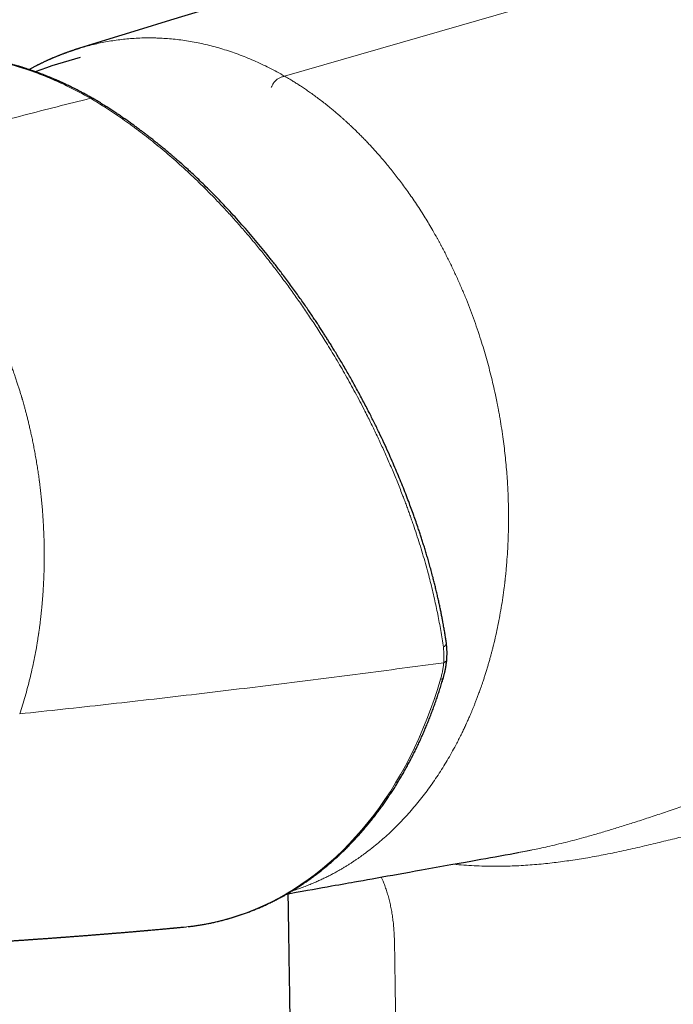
# Model space of a CAD drawing. Header units: millimetres. Extents: x 8 to 727, y 12 to 427.
# Tile 83 of 91: x 584 to 619, y 134 to 187. Entities that reach past the tile are written whole.
import ezdxf

# ---------------------------------------------------------------- set-up
doc = ezdxf.new("R2010")
doc.units = ezdxf.units.MM

msp = doc.modelspace()

# ---------------------------------------------------------------- linework, layer by layer
at = {"color": 252, "linetype": 'Continuous', "lineweight": 0}
msp.add_line((598.075, 183.747), (647.852, 198.129), dxfattribs=at)
at = {"color": 7, "linetype": 'Continuous', "lineweight": 30}
for p, q in [((610.562, 142.207), (610.55, 142.205)), ((592.674, 138.225), (592.833, 138.241))]:
    msp.add_line(p, q, dxfattribs=at)
at = {"color": 7, "linetype": 'Continuous', "lineweight": 30, "flags": 128}
for points in [[(605.395, 190.874), (605.069, 190.774), (603.494, 190.288), (601.91, 189.8), (600.316, 189.308), (598.714, 188.814), (597.102, 188.317), (595.403, 187.793), (593.694, 187.266), (591.976, 186.736), (590.246, 186.203), (588.507, 185.667), (587.107, 185.235)], [(598.191, 139.996), (598.358, 140.026), (598.693, 140.086), (599.015, 140.143), (599.301, 140.194), (599.577, 140.244), (599.844, 140.291), (600.101, 140.337), (600.348, 140.382), (600.586, 140.424), (600.782, 140.459), (600.971, 140.493), (601.152, 140.525), (601.327, 140.557), (601.495, 140.587), (601.656, 140.615), (601.814, 140.644), (602.038, 140.684), (602.271, 140.725), (602.512, 140.768), (602.761, 140.813), (603.023, 140.86), (603.294, 140.908), (603.573, 140.958), (603.861, 141.009), (604.158, 141.062), (604.457, 141.116), (604.765, 141.171), (605.081, 141.227), (605.405, 141.285), (606.191, 141.426), (606.973, 141.566), (607.752, 141.705), (608.029, 141.754), (608.304, 141.803), (608.571, 141.851), (608.832, 141.898), (609.084, 141.943), (609.33, 141.987), (609.609, 142.037), (609.878, 142.085), (610.137, 142.131), (610.386, 142.176), (610.562, 142.207)]]:
    msp.add_lwpolyline(points, dxfattribs=at)
at = {"color": 252, "linetype": 'Continuous', "lineweight": 0, "flags": 128}
msp.add_lwpolyline([(592.833, 138.241), (592.975, 138.257), (593.426, 138.317), (593.875, 138.394), (594.32, 138.486), (594.763, 138.593), (595.202, 138.716), (595.637, 138.854), (596.068, 139.007), (596.495, 139.175), (596.917, 139.359), (597.335, 139.557), (597.747, 139.77), (598.154, 139.998), (598.556, 140.241), (598.951, 140.497), (599.341, 140.768), (599.724, 141.053), (600.1, 141.351), (600.469, 141.664), (600.831, 141.989), (601.186, 142.328), (601.533, 142.68), (601.873, 143.045), (602.204, 143.422), (602.527, 143.811), (602.842, 144.212), (603.148, 144.626), (603.444, 145.05), (603.732, 145.486), (604.011, 145.933), (604.28, 146.39), (604.54, 146.858), (604.789, 147.336), (605.029, 147.823), (605.259, 148.32), (605.478, 148.826), (605.687, 149.341), (605.886, 149.864), (606.074, 150.395), (606.251, 150.934), (606.417, 151.481)], dxfattribs=at)
at = {"color": 7, "linetype": 'Continuous', "lineweight": 30}
msp.add_arc((593.111, 161.614), 23.883, 104.4836, 110.5044, dxfattribs=at)
at = {"color": 252, "linetype": 'Continuous', "lineweight": 0}
for centre, radius, start, end in [((606.438, 153.451), 0.285, 296.6265, 1.5132), ((606.425, 151.643), 0.162, 267.1531, 331.8001)]:
    msp.add_arc(centre, radius, start, end, dxfattribs=at)
for points, knots in [([(601.828, 192.521), (600.117, 193.509), (596.7, 195.483), (591.617, 198.442), (587.143, 201.062), (583.267, 203.343), (580.827, 204.786), (579.243, 205.725), (578.508, 206.161), (577.774, 206.597), (577.041, 207.033), (576.309, 207.469), (575.577, 207.904), (574.753, 208.396), (573.825, 208.95), (573.062, 209.406), (572.556, 209.708), (572.317, 209.851), (572.076, 209.995), (571.834, 210.14), (571.574, 210.296), (571.292, 210.465), (570.921, 210.687), (570.489, 210.945), (570.011, 211.231), (569.567, 211.498), (569.171, 211.736), (568.819, 211.946), (568.58, 212.09), (568.426, 212.182), (568.352, 212.227), (568.279, 212.271), (568.207, 212.314), (568.138, 212.356), (568.062, 212.401), (567.971, 212.457), (567.853, 212.528), (567.706, 212.617), (567.53, 212.723), (567.329, 212.844), (567.12, 212.97), (566.897, 213.105), (566.678, 213.236), (566.468, 213.36), (566.277, 213.473), (566.08, 213.587), (565.862, 213.705), (565.632, 213.823), (565.401, 213.935), (565.17, 214.04), (564.938, 214.138), (564.589, 214.275), (564.119, 214.436), (563.522, 214.599), (562.919, 214.721), (562.31, 214.804), (561.701, 214.846), (561.091, 214.849), (560.482, 214.81), (559.873, 214.73), (559.267, 214.609), (558.665, 214.449), (558.07, 214.25), (557.443, 213.997), (556.791, 213.683), (556.117, 213.298), (555.465, 212.862), (554.836, 212.379), (554.268, 211.877), (553.756, 211.367), (553.295, 210.855), (552.854, 210.31), (552.435, 209.736), (552.039, 209.134), (551.667, 208.505), (551.32, 207.851), (551, 207.175), (550.708, 206.476), (550.444, 205.757), (550.211, 205.02), (550.009, 204.269), (549.837, 203.503), (549.697, 202.723), (549.589, 201.93), (549.512, 201.129), (549.466, 200.321), (549.451, 199.452), (549.473, 198.524), (549.541, 197.537), (549.652, 196.551), (549.807, 195.568), (549.993, 194.646), (550.202, 193.786), (550.427, 192.986), (550.679, 192.196), (550.958, 191.416), (551.262, 190.65), (551.591, 189.897), (551.944, 189.16), (552.318, 188.441), (552.714, 187.74), (553.131, 187.059), (553.566, 186.4), (554.02, 185.765), (554.489, 185.155), (554.972, 184.571), (555.468, 184.016), (555.975, 183.49), (556.495, 182.991), (556.991, 182.553), (557.452, 182.174), (557.799, 181.91), (558.068, 181.717), (558.214, 181.616), (558.313, 181.548), (558.361, 181.515), (558.409, 181.482), (558.459, 181.448), (558.509, 181.414), (558.56, 181.38), (558.635, 181.331), (558.741, 181.261), (558.888, 181.166), (559.063, 181.054), (559.28, 180.916), (559.542, 180.75), (559.853, 180.554), (560.107, 180.395), (560.274, 180.29), (560.331, 180.254), (560.364, 180.234), (560.391, 180.217), (560.444, 180.184), (560.531, 180.129), (560.653, 180.053), (560.797, 179.963), (560.96, 179.862), (561.103, 179.772), (561.212, 179.704), (561.279, 179.662), (561.339, 179.625), (561.397, 179.588), (561.516, 179.514), (561.664, 179.421), (561.794, 179.34), (561.844, 179.309)], [0, 0, 0, 0, 0.065944, 0.131738, 0.197383, 0.240628, 0.283809, 0.293494, 0.303176, 0.312855, 0.32253, 0.332202, 0.341871, 0.351537, 0.364932, 0.378736, 0.381891, 0.385066, 0.388263, 0.391479, 0.394717, 0.398639, 0.402721, 0.409517, 0.415874, 0.421791, 0.427267, 0.431722, 0.435836, 0.436857, 0.437855, 0.438829, 0.43978, 0.440708, 0.441612, 0.442804, 0.444381, 0.446344, 0.448693, 0.451428, 0.454398, 0.45709, 0.46037, 0.463164, 0.46547, 0.468011, 0.471034, 0.474038, 0.477026, 0.479997, 0.482954, 0.485896, 0.493264, 0.500648, 0.508067, 0.515474, 0.522865, 0.530257, 0.537617, 0.545029, 0.552509, 0.559942, 0.567403, 0.574906, 0.58389, 0.592872, 0.601882, 0.610861, 0.619806, 0.627266, 0.634772, 0.64234, 0.649907, 0.657488, 0.6651, 0.672739, 0.680358, 0.687975, 0.695646, 0.703268, 0.710857, 0.718448, 0.726045, 0.733665, 0.74124, 0.74881, 0.756388, 0.765464, 0.774514, 0.783575, 0.792611, 0.801613, 0.809106, 0.816599, 0.824109, 0.831588, 0.839055, 0.846527, 0.853999, 0.861446, 0.868884, 0.876355, 0.883789, 0.891203, 0.89864, 0.906034, 0.913404, 0.920766, 0.928138, 0.935538, 0.941479, 0.947153, 0.949666, 0.952372, 0.953007, 0.953651, 0.954305, 0.954968, 0.955642, 0.956326, 0.957019, 0.958623, 0.960588, 0.962916, 0.965607, 0.969247, 0.973392, 0.978042, 0.979353, 0.980066, 0.980305, 0.980662, 0.981137, 0.982418, 0.984156, 0.98599, 0.988154, 0.990647, 0.991693, 0.992508, 0.993304, 0.994083, 0.994843, 0.998018, 1, 1, 1, 1]), ([(587.107, 185.234), (587.2, 185.262), (587.416, 185.328), (587.756, 185.418), (588.128, 185.505), (588.504, 185.582), (588.883, 185.646), (589.263, 185.699), (589.644, 185.741), (590.038, 185.772), (590.444, 185.79), (590.76, 185.795), (590.973, 185.793), (591.083, 185.791), (591.192, 185.789), (591.302, 185.785), (591.411, 185.78), (591.617, 185.77), (591.921, 185.749), (592.324, 185.709), (592.73, 185.656), (593.139, 185.589), (593.547, 185.51), (593.955, 185.418), (594.362, 185.314), (594.77, 185.196), (595.181, 185.064), (595.596, 184.918), (596.012, 184.757), (596.428, 184.582), (596.843, 184.394), (597.256, 184.192), (597.668, 183.978), (597.939, 183.824), (598.075, 183.747)], [0, 0, 0, 0, 0.026618, 0.061166, 0.095646, 0.130675, 0.165617, 0.200463, 0.235205, 0.269835, 0.307788, 0.345586, 0.355458, 0.365319, 0.375168, 0.385005, 0.39483, 0.404643, 0.440478, 0.476592, 0.512968, 0.549591, 0.586444, 0.622849, 0.659444, 0.696213, 0.733141, 0.770967, 0.808923, 0.84699, 0.885149, 0.923383, 0.961673, 1, 1, 1, 1]), ([(578.5, 184.511), (578.6, 184.536), (578.807, 184.586), (579.129, 184.646), (579.465, 184.695), (579.807, 184.731), (580.155, 184.753), (580.51, 184.762), (580.872, 184.757), (581.255, 184.737), (581.663, 184.699), (582.095, 184.642), (582.534, 184.566), (582.979, 184.473), (583.431, 184.361), (583.888, 184.231), (584.331, 184.089), (584.759, 183.939), (585.17, 183.782), (585.585, 183.611), (586.002, 183.428), (586.421, 183.231), (586.842, 183.021), (587.264, 182.798), (587.547, 182.639), (587.688, 182.56)], [0, 0, 0, 0, 0.039256, 0.081161, 0.123064, 0.164961, 0.206853, 0.248738, 0.290618, 0.332493, 0.380099, 0.427743, 0.475421, 0.523125, 0.570847, 0.618581, 0.666318, 0.708085, 0.749844, 0.79159, 0.83332, 0.875028, 0.916713, 0.958371, 1, 1, 1, 1]), ([(598.075, 183.747), (598.052, 183.74), (598.004, 183.726), (597.933, 183.703), (597.861, 183.676), (597.79, 183.643), (597.72, 183.603), (597.652, 183.556), (597.588, 183.501), (597.529, 183.437), (597.475, 183.364), (597.427, 183.284), (597.389, 183.209), (597.369, 183.16), (597.361, 183.141)], [0, 0, 0, 0, 0.091122, 0.182456, 0.273485, 0.363259, 0.450775, 0.535366, 0.617064, 0.696862, 0.77666, 0.858357, 0.942948, 1, 1, 1, 1]), ([(598.448, 140.147), (598.477, 140.156), (598.603, 140.195), (598.821, 140.269), (599.102, 140.371), (599.371, 140.475), (599.622, 140.579), (599.856, 140.682), (600.074, 140.783), (600.283, 140.883), (600.482, 140.984), (600.673, 141.084), (600.854, 141.183), (601.027, 141.281), (601.191, 141.377), (601.346, 141.47), (601.493, 141.561), (601.632, 141.65), (601.769, 141.739), (601.904, 141.83), (602.036, 141.921), (602.157, 142.006), (602.264, 142.083), (602.358, 142.152), (602.44, 142.213), (602.514, 142.269), (602.577, 142.317), (602.63, 142.358), (602.668, 142.388), (602.692, 142.406), (602.702, 142.414), (602.706, 142.417), (602.707, 142.418), (602.711, 142.421), (602.76, 142.46), (602.917, 142.584), (603.175, 142.799), (603.489, 143.075), (603.797, 143.361), (604.102, 143.659), (604.404, 143.971), (604.702, 144.295), (604.993, 144.631), (605.279, 144.977), (605.557, 145.333), (605.829, 145.699), (606.092, 146.072), (606.347, 146.454), (606.594, 146.842), (606.833, 147.239), (607.063, 147.644), (607.257, 148.004), (607.418, 148.316), (607.544, 148.568), (607.627, 148.742), (607.669, 148.83), (607.674, 148.841), (607.677, 148.846), (607.679, 148.851), (607.682, 148.856), (607.684, 148.862), (607.687, 148.868), (607.695, 148.885), (607.71, 148.916), (607.732, 148.964), (607.759, 149.022), (607.791, 149.091), (607.827, 149.17), (607.867, 149.26), (607.912, 149.361), (607.961, 149.473), (608.014, 149.595), (608.07, 149.729), (608.13, 149.874), (608.194, 150.029), (608.26, 150.195), (608.329, 150.371), (608.4, 150.559), (608.462, 150.728), (608.515, 150.873), (608.553, 150.979), (608.585, 151.071), (608.612, 151.149), (608.639, 151.227), (608.665, 151.305), (608.705, 151.424), (608.758, 151.585), (608.825, 151.796), (608.891, 152.01), (608.956, 152.226), (609.016, 152.435), (609.072, 152.635), (609.124, 152.826), (609.172, 153.008), (609.247, 153.3), (609.345, 153.706), (609.461, 154.234), (609.566, 154.767), (609.662, 155.304), (609.747, 155.847), (609.811, 156.309), (609.847, 156.605), (609.861, 156.732), (609.867, 156.778), (609.872, 156.824), (609.878, 156.879), (609.894, 157.026), (609.918, 157.267), (609.955, 157.678), (609.993, 158.177), (610.019, 158.656), (610.032, 158.979), (610.037, 159.107), (610.038, 159.147), (610.038, 159.15), (610.038, 159.152), (610.038, 159.157), (610.039, 159.172), (610.04, 159.202), (610.041, 159.251), (610.043, 159.316), (610.045, 159.399), (610.048, 159.499), (610.05, 159.616), (610.052, 159.749), (610.053, 159.899), (610.054, 160.066), (610.054, 160.249), (610.052, 160.448), (610.049, 160.665), (610.045, 160.875), (610.039, 161.076), (610.033, 161.266), (610.024, 161.488), (610.014, 161.689), (610.006, 161.828), (610.003, 161.882), (610.002, 161.899), (610.001, 161.916), (610, 161.933), (609.999, 161.95), (609.989, 162.126), (609.966, 162.463), (609.924, 162.961), (609.874, 163.459), (609.817, 163.957), (609.748, 164.473), (609.669, 165.006), (609.6, 165.42), (609.549, 165.704), (609.519, 165.867), (609.486, 166.042), (609.451, 166.224), (609.414, 166.405), (609.353, 166.7), (609.264, 167.106), (609.142, 167.623), (609.011, 168.135), (608.873, 168.642), (608.727, 169.145), (608.564, 169.672), (608.382, 170.225), (608.18, 170.8), (607.967, 171.37), (607.742, 171.937), (607.504, 172.501), (607.255, 173.06), (606.996, 173.611), (606.728, 174.153), (606.535, 174.523), (606.422, 174.735), (606.391, 174.793), (606.355, 174.858), (606.319, 174.924), (606.283, 174.99), (606.247, 175.055), (606.211, 175.12), (606.113, 175.296), (605.959, 175.565), (605.749, 175.92), (605.535, 176.269), (605.309, 176.624), (605.072, 176.985), (604.838, 177.328), (604.608, 177.653), (604.383, 177.962), (604.161, 178.258), (603.941, 178.541), (603.727, 178.809), (603.518, 179.064), (603.315, 179.305), (603.116, 179.535), (602.922, 179.754), (602.731, 179.963), (602.546, 180.163), (602.366, 180.351), (602.193, 180.528), (602.026, 180.695), (601.866, 180.852), (601.716, 180.996), (601.576, 181.128), (601.446, 181.249), (601.322, 181.362), (601.204, 181.469), (601.083, 181.576), (600.935, 181.705), (600.758, 181.855), (600.561, 182.019), (600.348, 182.192), (600.119, 182.372), (599.876, 182.557), (599.642, 182.729), (599.415, 182.891), (599.196, 183.043), (598.984, 183.185), (598.783, 183.316), (598.591, 183.437), (598.41, 183.549), (598.239, 183.651), (598.129, 183.715), (598.075, 183.747)], [0, 0, 0, 0, 0.002084, 0.009264, 0.016217, 0.022946, 0.029446, 0.035201, 0.040757, 0.046114, 0.05127, 0.056223, 0.060973, 0.065519, 0.06986, 0.073998, 0.077932, 0.081662, 0.085189, 0.089083, 0.092696, 0.096027, 0.099077, 0.101602, 0.103896, 0.105961, 0.107797, 0.109222, 0.110471, 0.111021, 0.111249, 0.111293, 0.111337, 0.11138, 0.111567, 0.115552, 0.124738, 0.133927, 0.143125, 0.152337, 0.161753, 0.17119, 0.18065, 0.190126, 0.199606, 0.209079, 0.218532, 0.227934, 0.237301, 0.246645, 0.255978, 0.265315, 0.271074, 0.276843, 0.28193, 0.28243, 0.28256, 0.282655, 0.28276, 0.282875, 0.283001, 0.283137, 0.283283, 0.284096, 0.28513, 0.286386, 0.287864, 0.289564, 0.291486, 0.293631, 0.295993, 0.298578, 0.301385, 0.304414, 0.307665, 0.311074, 0.314698, 0.318535, 0.322585, 0.324994, 0.327364, 0.328959, 0.330536, 0.332095, 0.333635, 0.335157, 0.339249, 0.343202, 0.347614, 0.351841, 0.355883, 0.359741, 0.363415, 0.366906, 0.370214, 0.380103, 0.389982, 0.399859, 0.409744, 0.419644, 0.429561, 0.434793, 0.435616, 0.436439, 0.437262, 0.43809, 0.439387, 0.44518, 0.450979, 0.461349, 0.471722, 0.476355, 0.478393, 0.478462, 0.478483, 0.478517, 0.478584, 0.478726, 0.479328, 0.480184, 0.481292, 0.48276, 0.484518, 0.486564, 0.488899, 0.491521, 0.49443, 0.497625, 0.501106, 0.504872, 0.508923, 0.512075, 0.51538, 0.518839, 0.52364, 0.525838, 0.52613, 0.526422, 0.526716, 0.52701, 0.527305, 0.527601, 0.53622, 0.544846, 0.553485, 0.562143, 0.570827, 0.580406, 0.589999, 0.592512, 0.595318, 0.598515, 0.601709, 0.604898, 0.608082, 0.617267, 0.626414, 0.635527, 0.64461, 0.653665, 0.662698, 0.673325, 0.683939, 0.69455, 0.705167, 0.71598, 0.726782, 0.737562, 0.748307, 0.759006, 0.759926, 0.761206, 0.762562, 0.763913, 0.765258, 0.766597, 0.767931, 0.769259, 0.777483, 0.784649, 0.791654, 0.799786, 0.807702, 0.815405, 0.822693, 0.829787, 0.83669, 0.843395, 0.849898, 0.856084, 0.862067, 0.867844, 0.873413, 0.87888, 0.884127, 0.889155, 0.893964, 0.898558, 0.902936, 0.9071, 0.910786, 0.914288, 0.917606, 0.920741, 0.923765, 0.927209, 0.932499, 0.937642, 0.942639, 0.949102, 0.955305, 0.961248, 0.966933, 0.972466, 0.977731, 0.982726, 0.987451, 0.991906, 0.996089, 1, 1, 1, 1]), ([(587.688, 182.56), (587.095, 182.411), (585.908, 182.114), (584.125, 181.655), (582.34, 181.188), (580.525, 180.702), (578.679, 180.199), (576.803, 179.678), (575.55, 179.321), (574.924, 179.143)], [0, 0, 0, 0, 0.14, 0.28, 0.42, 0.56, 0.706667, 0.853333, 1, 1, 1, 1]), ([(606.566, 153.197), (606.522, 153.494), (606.435, 154.075), (606.274, 154.939), (606.12, 155.662), (605.984, 156.249), (605.871, 156.706), (605.747, 157.182), (605.562, 157.852), (605.305, 158.715), (605.051, 159.492), (604.873, 160.006), (604.781, 160.266), (604.689, 160.523), (604.595, 160.778), (604.501, 161.031), (604.347, 161.433), (604.13, 161.983), (603.844, 162.675), (603.551, 163.353), (603.252, 164.016), (602.947, 164.665), (602.628, 165.321), (602.325, 165.92), (602.041, 166.465), (601.789, 166.936), (601.535, 167.4), (601.278, 167.856), (601.019, 168.305), (600.759, 168.746), (600.498, 169.18), (600.179, 169.695), (599.802, 170.288), (599.364, 170.952), (598.925, 171.595), (598.486, 172.217), (598.048, 172.818), (597.598, 173.415), (597.145, 173.998), (596.686, 174.568), (596.235, 175.111), (595.783, 175.639), (595.331, 176.15), (594.878, 176.646), (594.304, 177.253), (593.605, 177.959), (592.777, 178.745), (591.946, 179.487), (591.109, 180.187), (590.264, 180.847), (589.41, 181.465), (588.55, 182.043), (587.976, 182.387), (587.688, 182.56)], [0, 0, 0, 0, 0.0290203, 0.0565656, 0.0826377, 0.0973128, 0.1114771, 0.1251307, 0.1413864, 0.1732273, 0.2039643, 0.2118327, 0.2196256, 0.2273428, 0.2349846, 0.242551, 0.2500419, 0.2710926, 0.2917051, 0.3118805, 0.3316202, 0.3509255, 0.3697979, 0.3902734, 0.4045878, 0.4187194, 0.432669, 0.4464374, 0.4600256, 0.4734346, 0.4866654, 0.4997193, 0.5208843, 0.5415898, 0.5618402, 0.58164, 0.6009935, 0.6199052, 0.6401041, 0.6588889, 0.6774478, 0.6957841, 0.713901, 0.7318021, 0.7494909, 0.7811322, 0.8124921, 0.8435872, 0.8744321, 0.9055302, 0.9368131, 0.9682974, 1, 1, 1, 1]), ([(583.91, 149.633), (583.96, 149.787), (584.061, 150.094), (584.201, 150.562), (584.332, 151.034), (584.454, 151.51), (584.571, 152.006), (584.681, 152.523), (584.78, 153.039), (584.85, 153.447), (584.891, 153.707), (584.907, 153.812), (584.913, 153.85), (584.914, 153.86), (584.916, 153.871), (584.917, 153.881), (584.919, 153.891), (584.921, 153.902), (584.922, 153.91), (584.923, 153.917), (584.924, 153.924), (584.926, 153.938), (584.929, 153.96), (584.934, 153.995), (584.941, 154.045), (584.951, 154.112), (584.962, 154.192), (584.975, 154.287), (584.989, 154.395), (585.004, 154.517), (585.021, 154.653), (585.039, 154.803), (585.057, 154.965), (585.075, 155.139), (585.093, 155.323), (585.111, 155.52), (585.129, 155.731), (585.146, 155.954), (585.162, 156.192), (585.178, 156.444), (585.192, 156.713), (585.204, 156.998), (585.212, 157.262), (585.218, 157.5), (585.221, 157.703), (585.222, 157.846), (585.223, 157.926), (585.223, 157.952), (585.223, 157.977), (585.223, 158.003), (585.223, 158.029), (585.224, 158.186), (585.222, 158.472), (585.214, 158.882), (585.201, 159.281), (585.183, 159.668), (585.162, 160.045), (585.136, 160.41), (585.107, 160.766), (585.074, 161.114), (585.039, 161.453), (585.004, 161.752), (584.98, 161.943), (584.969, 162.031), (584.967, 162.045), (584.965, 162.059), (584.963, 162.074), (584.962, 162.088), (584.96, 162.104), (584.951, 162.167), (584.929, 162.331), (584.892, 162.59), (584.843, 162.908), (584.79, 163.23), (584.733, 163.554), (584.675, 163.863), (584.617, 164.159), (584.558, 164.439), (584.501, 164.704), (584.444, 164.953), (584.388, 165.189), (584.333, 165.412), (584.28, 165.622), (584.229, 165.819), (584.179, 166.003), (584.134, 166.167), (584.092, 166.314), (584.064, 166.413), (584.046, 166.474), (584.038, 166.502), (584.03, 166.529), (584.022, 166.555), (584.015, 166.581), (584.007, 166.606), (583.984, 166.685), (583.943, 166.821), (583.882, 167.018), (583.816, 167.224), (583.746, 167.441), (583.667, 167.675), (583.58, 167.928), (583.488, 168.188), (583.411, 168.398), (583.364, 168.523), (583.346, 168.57), (583.341, 168.585), (583.335, 168.599), (583.329, 168.614), (583.324, 168.629), (583.292, 168.713), (583.235, 168.86), (583.153, 169.067), (583.075, 169.26), (583, 169.438), (582.93, 169.604), (582.865, 169.756), (582.804, 169.894), (582.748, 170.019), (582.697, 170.132), (582.652, 170.231), (582.612, 170.318), (582.577, 170.392), (582.548, 170.453), (582.529, 170.494), (582.518, 170.518), (582.513, 170.528), (582.508, 170.538), (582.504, 170.547), (582.501, 170.554), (582.497, 170.561), (582.479, 170.6), (582.443, 170.674), (582.387, 170.788), (582.326, 170.911), (582.26, 171.044), (582.187, 171.186), (582.104, 171.347), (582.008, 171.529), (581.898, 171.731), (581.779, 171.945), (581.66, 172.155), (581.542, 172.358), (581.426, 172.553), (581.302, 172.755), (581.172, 172.964), (581.03, 173.186), (580.875, 173.421), (580.713, 173.66), (580.597, 173.827), (580.53, 173.921), (580.509, 173.951), (580.487, 173.981), (580.466, 174.011), (580.444, 174.041), (580.342, 174.183), (580.155, 174.435), (579.881, 174.789), (579.649, 175.073), (579.465, 175.292), (579.329, 175.45), (579.194, 175.605), (579.062, 175.752), (578.924, 175.902), (578.779, 176.057), (578.624, 176.219), (578.471, 176.376), (578.319, 176.528), (578.169, 176.675), (578.021, 176.817), (577.875, 176.954), (577.727, 177.09), (577.573, 177.228), (577.409, 177.371), (577.234, 177.52), (577.064, 177.661), (576.898, 177.794), (576.739, 177.919), (576.575, 178.044), (576.415, 178.163), (576.202, 178.319), (575.933, 178.508), (575.6, 178.729), (575.264, 178.942), (575.037, 179.076), (574.924, 179.143)], [0, 0, 0, 0, 0.014496, 0.029001, 0.043515, 0.058038, 0.072571, 0.088568, 0.104577, 0.118675, 0.124881, 0.127612, 0.127919, 0.128226, 0.128532, 0.128839, 0.129145, 0.129452, 0.129759, 0.129838, 0.130063, 0.130417, 0.131087, 0.131985, 0.133537, 0.135493, 0.137854, 0.14062, 0.143791, 0.147368, 0.15135, 0.155737, 0.160531, 0.165515, 0.170874, 0.176608, 0.182716, 0.189201, 0.196061, 0.203297, 0.211118, 0.219336, 0.227951, 0.233855, 0.239932, 0.245424, 0.246153, 0.246885, 0.247618, 0.248354, 0.249093, 0.249833, 0.26192, 0.273688, 0.285136, 0.296263, 0.30707, 0.317555, 0.327718, 0.337816, 0.347574, 0.356991, 0.363733, 0.36415, 0.364567, 0.364983, 0.365399, 0.365813, 0.366227, 0.366749, 0.371341, 0.380443, 0.389256, 0.399093, 0.408543, 0.417606, 0.426281, 0.43457, 0.442333, 0.449722, 0.456737, 0.463377, 0.469643, 0.475535, 0.481053, 0.486195, 0.490411, 0.494336, 0.495177, 0.496004, 0.496816, 0.497613, 0.498396, 0.499164, 0.499918, 0.505587, 0.511587, 0.517915, 0.524574, 0.531562, 0.53963, 0.548097, 0.555879, 0.559401, 0.559866, 0.560333, 0.560801, 0.561269, 0.561739, 0.56221, 0.569198, 0.575773, 0.581937, 0.587688, 0.593026, 0.597952, 0.602465, 0.606565, 0.610253, 0.613527, 0.616389, 0.618837, 0.620873, 0.622495, 0.622883, 0.623237, 0.623557, 0.623844, 0.624096, 0.624315, 0.624501, 0.627968, 0.631774, 0.635919, 0.640403, 0.645226, 0.650389, 0.656909, 0.663901, 0.671364, 0.679299, 0.685986, 0.692975, 0.700265, 0.707857, 0.715751, 0.724783, 0.73418, 0.742751, 0.743894, 0.745042, 0.746195, 0.747353, 0.748516, 0.749683, 0.763923, 0.778146, 0.792354, 0.799046, 0.805735, 0.81242, 0.818949, 0.824881, 0.832332, 0.839652, 0.846842, 0.853903, 0.860833, 0.867634, 0.874304, 0.880831, 0.887747, 0.895053, 0.902748, 0.910833, 0.917458, 0.924324, 0.93143, 0.938506, 0.944701, 0.95853, 0.972356, 0.986179, 1, 1, 1, 1]), ([(606.585, 152.369), (606.585, 152.37), (606.586, 152.372), (606.587, 152.382), (606.59, 152.42), (606.593, 152.477), (606.597, 152.547), (606.599, 152.609), (606.6, 152.67), (606.6, 152.731), (606.598, 152.841), (606.59, 152.998), (606.574, 153.13), (606.566, 153.197)], [0, 0, 0, 0, 0.000995, 0.009407, 0.033372, 0.135477, 0.208419, 0.281392, 0.354324, 0.427232, 0.500133, 0.750101, 1, 1, 1, 1]), ([(583.91, 149.633), (584.68, 149.715), (586.22, 149.879), (588.519, 150.132), (590.81, 150.391), (593.091, 150.656), (595.363, 150.927), (597.626, 151.204), (599.88, 151.486), (602.125, 151.775), (604.361, 152.068), (605.844, 152.269), (606.585, 152.369)], [0, 0, 0, 0, 0.1, 0.2, 0.3, 0.4, 0.5, 0.6, 0.7, 0.8, 0.9, 1, 1, 1, 1]), ([(606.417, 151.481), (606.438, 151.555), (606.479, 151.705), (606.526, 151.929), (606.564, 152.151), (606.578, 152.297), (606.585, 152.369)], [0, 0, 0, 0, 0.249582, 0.500379, 0.750987, 1, 1, 1, 1]), ([(606.585, 152.369), (606.6, 152.376), (606.631, 152.389), (606.67, 152.413), (606.7, 152.438), (606.722, 152.463), (606.737, 152.488), (606.747, 152.512), (606.749, 152.529), (606.75, 152.536)], [0, 0, 0, 0, 0.155813, 0.318874, 0.488237, 0.6187, 0.751387, 0.885599, 1, 1, 1, 1]), ([(620.462, 145.071), (620.316, 145.021), (620.027, 144.92), (619.596, 144.771), (619.172, 144.624), (618.754, 144.481), (618.344, 144.342), (617.942, 144.207), (617.548, 144.076), (617.16, 143.948), (616.789, 143.828), (616.433, 143.714), (616.091, 143.607), (615.75, 143.501), (615.411, 143.398), (615.074, 143.298), (614.739, 143.2), (614.405, 143.105), (614.022, 142.999), (613.588, 142.882), (613.105, 142.758), (612.626, 142.64), (612.168, 142.533), (611.732, 142.437), (611.435, 142.375), (611.257, 142.339), (611.196, 142.327), (611.135, 142.315), (611.077, 142.303), (611.03, 142.294), (610.977, 142.284), (610.91, 142.271), (610.818, 142.254), (610.713, 142.234), (610.626, 142.218), (610.574, 142.209), (610.562, 142.207)], [0, 0, 0, 0, 0.04584, 0.090668, 0.134565, 0.177606, 0.219863, 0.260662, 0.300785, 0.340213, 0.378925, 0.413491, 0.447974, 0.482231, 0.516244, 0.550008, 0.583535, 0.616837, 0.649925, 0.698434, 0.746539, 0.794278, 0.841703, 0.883223, 0.924583, 0.930638, 0.936691, 0.942741, 0.948789, 0.954107, 0.956942, 0.964719, 0.974032, 0.984465, 0.996322, 1, 1, 1, 1]), ([(607.11, 141.59), (607.114, 141.59), (607.297, 141.569), (607.664, 141.539), (608.209, 141.504), (608.758, 141.483), (609.282, 141.475), (609.78, 141.479), (610.253, 141.492), (610.727, 141.515), (611.203, 141.546), (611.679, 141.586), (612.146, 141.633), (612.603, 141.685), (613.051, 141.744), (613.499, 141.808), (613.948, 141.879), (614.408, 141.957), (614.879, 142.043), (615.362, 142.137), (615.848, 142.237), (616.336, 142.342), (616.826, 142.451), (617.307, 142.562), (617.78, 142.674), (618.242, 142.785), (618.703, 142.898), (619.163, 143.01), (619.467, 143.084), (619.619, 143.122)], [0, 0, 0, 0, 0.000943, 0.045294, 0.089685, 0.134196, 0.178823, 0.216769, 0.25478, 0.292837, 0.330892, 0.368888, 0.406771, 0.442345, 0.477806, 0.513233, 0.548704, 0.584297, 0.622255, 0.660438, 0.69884, 0.737458, 0.776293, 0.815311, 0.85221, 0.889161, 0.926113, 0.963035, 1, 1, 1, 1]), ([(604.219, 120.069), (604.184, 122.343), (604.116, 126.893), (604.042, 131.623), (604.002, 134.261), (603.994, 134.807), (603.986, 135.353), (603.978, 135.899), (603.97, 136.445), (603.963, 136.992), (603.955, 137.468), (603.939, 137.868), (603.917, 138.193), (603.885, 138.512), (603.843, 138.824), (603.793, 139.127), (603.734, 139.421), (603.666, 139.706), (603.59, 139.984), (603.506, 140.25), (603.415, 140.505), (603.329, 140.721), (603.27, 140.849), (603.247, 140.9)], [0, 0, 0, 0, 0.320168, 0.640336, 0.665949, 0.691563, 0.717176, 0.74279, 0.768403, 0.794017, 0.81963, 0.835408, 0.851183, 0.866959, 0.882736, 0.898515, 0.914013, 0.92951, 0.945007, 0.960503, 0.975442, 0.99038, 1, 1, 1, 1])]:
    msp.add_open_spline(points, degree=3, knots=knots, dxfattribs=at)
at = {"color": 7, "linetype": 'Continuous', "lineweight": 30}
for points, knots in [([(587.107, 185.235), (587.089, 185.229), (587.055, 185.219), (587.01, 185.205), (586.975, 185.194), (586.948, 185.185), (586.918, 185.175), (586.878, 185.163), (586.825, 185.145), (586.769, 185.127), (586.713, 185.108), (586.658, 185.089), (586.599, 185.069), (586.535, 185.047), (586.471, 185.024), (586.411, 185.003), (586.357, 184.983), (586.303, 184.963), (586.246, 184.941), (586.183, 184.918), (586.12, 184.893), (586.06, 184.87), (586.007, 184.849), (585.958, 184.829), (585.906, 184.808), (585.847, 184.784), (585.781, 184.756), (585.72, 184.731), (585.669, 184.709), (585.63, 184.692), (585.595, 184.677), (585.564, 184.663), (585.531, 184.649), (585.492, 184.632), (585.446, 184.611), (585.394, 184.587), (585.338, 184.562), (585.281, 184.535), (585.221, 184.507), (585.159, 184.478), (585.096, 184.448), (585.039, 184.42), (584.99, 184.396), (584.954, 184.378), (584.926, 184.364), (584.9, 184.351), (584.868, 184.334), (584.828, 184.314), (584.776, 184.288), (584.718, 184.257), (584.655, 184.224), (584.592, 184.191), (584.528, 184.156), (584.469, 184.124), (584.433, 184.104), (584.419, 184.096)], [0, 0, 0, 0, 0.016606, 0.030254, 0.040974, 0.048878, 0.056134, 0.071835, 0.089421, 0.110207, 0.129429, 0.147729, 0.16901, 0.192288, 0.216232, 0.237844, 0.257014, 0.275764, 0.296846, 0.320263, 0.344814, 0.366954, 0.386449, 0.403632, 0.421698, 0.44504, 0.470271, 0.496856, 0.513156, 0.528591, 0.541685, 0.552434, 0.564429, 0.579041, 0.596669, 0.6173, 0.63928, 0.661416, 0.683707, 0.708406, 0.733292, 0.756605, 0.775606, 0.790266, 0.798375, 0.808303, 0.821135, 0.83687, 0.855507, 0.881843, 0.906532, 0.929506, 0.957589, 0.982604, 1, 1, 1, 1]), ([(587.842, 182.544), (587.775, 182.582), (587.644, 182.656), (587.455, 182.761), (587.277, 182.856), (587.11, 182.944), (586.955, 183.024), (586.814, 183.095), (586.686, 183.159), (586.571, 183.215), (586.467, 183.265), (586.372, 183.31), (586.289, 183.349), (586.216, 183.383), (586.154, 183.411), (586.102, 183.435), (586.058, 183.455), (586.023, 183.47), (585.997, 183.482), (585.98, 183.489), (585.97, 183.494), (585.96, 183.498), (585.947, 183.504), (585.927, 183.513), (585.901, 183.524), (585.869, 183.538), (585.831, 183.555), (585.752, 183.589), (585.637, 183.638), (585.494, 183.697), (585.36, 183.751), (585.232, 183.802), (585.101, 183.853), (584.98, 183.899), (584.868, 183.94), (584.768, 183.976), (584.664, 184.013), (584.557, 184.05), (584.447, 184.087), (584.346, 184.121), (584.259, 184.149), (584.19, 184.171), (584.131, 184.189), (584.081, 184.205), (584.04, 184.217), (584.01, 184.226), (583.989, 184.233), (583.972, 184.238), (583.951, 184.244), (583.925, 184.252), (583.893, 184.261), (583.853, 184.273), (583.803, 184.287), (583.744, 184.304), (583.678, 184.322), (583.577, 184.35), (583.446, 184.385), (583.289, 184.424), (583.152, 184.457), (583.033, 184.485), (582.931, 184.507), (582.837, 184.527), (582.751, 184.545), (582.674, 184.56), (582.6, 184.574), (582.531, 184.587), (582.462, 184.6), (582.392, 184.612), (582.316, 184.625), (582.233, 184.638), (582.144, 184.652), (582.05, 184.665), (581.954, 184.678), (581.858, 184.69), (581.764, 184.702), (581.671, 184.712), (581.581, 184.721), (581.492, 184.729), (581.408, 184.736), (581.33, 184.742), (581.261, 184.747), (581.2, 184.751), (581.144, 184.754), (581.089, 184.756), (581.03, 184.759), (580.966, 184.762), (580.896, 184.764), (580.821, 184.766), (580.736, 184.767), (580.643, 184.768), (580.541, 184.768), (580.451, 184.766), (580.379, 184.765), (580.328, 184.763), (580.281, 184.762), (580.24, 184.76), (580.205, 184.759), (580.176, 184.757), (580.152, 184.756), (580.13, 184.755), (580.106, 184.754), (580.077, 184.752), (580.041, 184.75), (579.999, 184.747), (579.952, 184.744), (579.892, 184.74), (579.824, 184.734), (579.749, 184.727), (579.682, 184.72), (579.618, 184.714), (579.559, 184.707), (579.502, 184.7), (579.45, 184.693), (579.401, 184.687), (579.355, 184.68), (579.312, 184.674), (579.269, 184.668), (579.223, 184.661), (579.173, 184.652), (579.118, 184.643), (579.057, 184.633), (578.99, 184.62), (578.913, 184.605), (578.825, 184.588), (578.726, 184.566), (578.618, 184.542), (578.544, 184.523), (578.505, 184.514)], [0, 0, 0, 0, 0.019636, 0.038173, 0.05561, 0.071945, 0.087177, 0.101306, 0.113614, 0.12494, 0.135281, 0.144638, 0.15301, 0.160029, 0.166163, 0.171413, 0.175779, 0.179259, 0.181854, 0.183377, 0.184246, 0.184934, 0.186259, 0.188236, 0.190813, 0.194018, 0.197853, 0.202181, 0.217491, 0.232333, 0.245188, 0.257708, 0.270744, 0.284644, 0.294392, 0.304524, 0.31504, 0.325942, 0.337227, 0.348632, 0.356672, 0.363747, 0.369857, 0.375001, 0.37918, 0.382394, 0.384095, 0.385657, 0.387779, 0.39048, 0.393762, 0.397623, 0.402917, 0.409018, 0.415923, 0.423341, 0.440469, 0.456773, 0.472251, 0.48354, 0.494312, 0.504264, 0.513324, 0.521491, 0.52901, 0.536716, 0.543672, 0.551062, 0.559186, 0.568047, 0.577644, 0.587786, 0.59838, 0.608788, 0.61898, 0.629158, 0.639111, 0.64884, 0.658298, 0.66696, 0.674681, 0.681461, 0.687342, 0.693355, 0.699942, 0.707103, 0.714838, 0.723322, 0.732754, 0.743424, 0.755094, 0.767764, 0.774072, 0.780059, 0.785437, 0.790206, 0.794367, 0.797614, 0.80036, 0.802633, 0.805293, 0.80874, 0.81289, 0.817799, 0.82346, 0.82925, 0.838926, 0.847752, 0.855727, 0.862852, 0.870226, 0.876862, 0.88313, 0.889031, 0.894564, 0.899822, 0.904811, 0.910422, 0.916653, 0.923506, 0.930987, 0.939291, 0.948513, 0.959717, 0.972033, 0.985461, 1, 1, 1, 1]), ([(587.841, 182.543), (587.836, 182.546), (587.818, 182.558), (587.783, 182.566), (587.737, 182.569), (587.705, 182.563), (587.688, 182.56)], [0, 0, 0, 0, 0.126334, 0.425233, 0.717395, 1, 1, 1, 1]), ([(606.723, 153.459), (606.72, 153.48), (606.714, 153.518), (606.706, 153.572), (606.699, 153.619), (606.692, 153.663), (606.685, 153.709), (606.674, 153.78), (606.658, 153.878), (606.638, 154.002), (606.617, 154.129), (606.594, 154.258), (606.571, 154.392), (606.542, 154.552), (606.507, 154.739), (606.465, 154.954), (606.42, 155.178), (606.371, 155.412), (606.319, 155.656), (606.262, 155.908), (606.202, 156.165), (606.141, 156.422), (606.078, 156.673), (606.009, 156.942), (605.934, 157.227), (605.851, 157.528), (605.77, 157.816), (605.69, 158.09), (605.612, 158.352), (605.534, 158.603), (605.458, 158.845), (605.383, 159.081), (605.305, 159.318), (605.214, 159.591), (605.107, 159.903), (604.983, 160.254), (604.851, 160.616), (604.709, 160.999), (604.553, 161.403), (604.385, 161.829), (604.208, 162.265), (604.023, 162.708), (603.83, 163.155), (603.618, 163.633), (603.387, 164.14), (603.133, 164.677), (602.869, 165.218), (602.635, 165.683), (602.434, 166.073), (602.27, 166.386), (602.102, 166.701), (601.932, 167.014), (601.762, 167.321), (601.595, 167.619), (601.427, 167.913), (601.259, 168.203), (601.091, 168.489), (600.929, 168.759), (600.774, 169.016), (600.63, 169.251), (600.497, 169.466), (600.374, 169.661), (600.253, 169.852), (600.13, 170.044), (600.001, 170.245), (599.864, 170.455), (599.72, 170.673), (599.568, 170.902), (599.406, 171.142), (599.233, 171.394), (599.051, 171.657), (598.859, 171.929), (598.658, 172.212), (598.448, 172.501), (598.233, 172.793), (597.974, 173.139), (597.672, 173.535), (597.323, 173.98), (596.971, 174.418), (596.614, 174.851), (596.253, 175.278), (595.888, 175.698), (595.519, 176.112), (595.164, 176.5), (594.827, 176.86), (594.508, 177.192), (594.191, 177.516), (593.875, 177.831), (593.562, 178.135), (593.264, 178.419), (592.981, 178.682), (592.712, 178.927), (592.492, 179.124), (592.32, 179.274), (592.2, 179.379), (592.085, 179.478), (591.978, 179.57), (591.875, 179.657), (591.776, 179.74), (591.684, 179.817), (591.605, 179.882), (591.54, 179.936), (591.492, 179.975), (591.457, 180.004), (591.433, 180.023), (591.415, 180.038), (591.4, 180.05), (591.381, 180.065), (591.354, 180.088), (591.316, 180.118), (591.269, 180.156), (591.21, 180.203), (591.141, 180.258), (591.063, 180.321), (590.975, 180.39), (590.874, 180.469), (590.759, 180.558), (590.629, 180.658), (590.488, 180.764), (590.337, 180.878), (590.175, 180.997), (590.004, 181.122), (589.824, 181.252), (589.633, 181.387), (589.439, 181.521), (589.242, 181.655), (589.045, 181.788), (588.838, 181.924), (588.623, 182.063), (588.4, 182.204), (588.167, 182.348), (587.981, 182.461), (587.873, 182.525), (587.844, 182.542)], [0, 0, 0, 0, 0.002047, 0.003796, 0.005263, 0.006698, 0.008191, 0.009742, 0.013624, 0.017825, 0.021845, 0.026059, 0.030408, 0.034892, 0.04153, 0.048443, 0.055629, 0.063088, 0.070821, 0.078828, 0.087054, 0.095135, 0.103002, 0.110656, 0.12036, 0.129703, 0.138687, 0.147093, 0.15516, 0.162889, 0.170281, 0.17741, 0.184641, 0.192024, 0.202425, 0.213116, 0.224102, 0.235386, 0.24791, 0.260773, 0.273926, 0.287322, 0.300798, 0.314344, 0.330402, 0.346569, 0.362852, 0.37926, 0.388695, 0.398176, 0.407703, 0.417279, 0.426691, 0.435752, 0.444464, 0.453642, 0.462397, 0.470728, 0.478634, 0.486114, 0.49253, 0.498594, 0.504349, 0.510309, 0.51662, 0.523159, 0.530035, 0.537247, 0.544794, 0.55284, 0.561234, 0.569976, 0.579067, 0.588504, 0.598079, 0.607637, 0.62254, 0.637412, 0.65226, 0.66709, 0.68191, 0.696728, 0.711551, 0.726387, 0.738957, 0.751429, 0.763773, 0.775936, 0.787925, 0.799744, 0.81001, 0.820153, 0.830176, 0.834861, 0.839408, 0.843693, 0.847715, 0.851474, 0.855227, 0.858676, 0.861821, 0.863982, 0.865971, 0.867089, 0.867968, 0.8686, 0.869053, 0.869652, 0.870719, 0.87211, 0.873822, 0.876015, 0.878578, 0.881505, 0.884744, 0.888284, 0.892687, 0.897482, 0.902669, 0.90825, 0.914225, 0.920479, 0.927117, 0.934141, 0.941553, 0.9485, 0.955761, 0.963337, 0.971232, 0.979449, 0.987989, 0.996858, 1, 1, 1, 1]), ([(606.75, 152.536), (606.751, 152.55), (606.753, 152.575), (606.755, 152.608), (606.757, 152.636), (606.758, 152.658), (606.759, 152.68), (606.761, 152.715), (606.762, 152.764), (606.764, 152.825), (606.764, 152.889), (606.764, 152.952), (606.762, 153.012), (606.76, 153.061), (606.758, 153.101), (606.756, 153.134), (606.754, 153.169), (606.751, 153.21), (606.746, 153.263), (606.74, 153.325), (606.732, 153.393), (606.726, 153.437), (606.723, 153.459)], [0, 0, 0, 0, 0.042577, 0.079915, 0.106038, 0.128461, 0.15199, 0.176629, 0.239062, 0.307415, 0.37341, 0.444011, 0.510669, 0.567365, 0.605544, 0.63838, 0.676116, 0.721355, 0.774068, 0.851385, 0.927076, 1, 1, 1, 1]), ([(606.568, 151.566), (606.576, 151.593), (606.59, 151.644), (606.61, 151.717), (606.626, 151.782), (606.64, 151.841), (606.652, 151.891), (606.661, 151.935), (606.669, 151.972), (606.677, 152.013), (606.687, 152.066), (606.699, 152.135), (606.713, 152.217), (606.726, 152.312), (606.74, 152.42), (606.746, 152.496), (606.75, 152.536)], [0, 0, 0, 0, 0.082329, 0.15724, 0.224631, 0.284429, 0.336582, 0.381054, 0.417822, 0.451803, 0.508808, 0.579662, 0.664328, 0.762724, 0.874697, 1, 1, 1, 1]), ([(592.926, 138.251), (592.993, 138.259), (593.135, 138.275), (593.351, 138.305), (593.574, 138.34), (593.797, 138.378), (594.019, 138.42), (594.241, 138.466), (594.462, 138.515), (594.682, 138.569), (594.901, 138.626), (595.12, 138.687), (595.338, 138.751), (595.555, 138.82), (595.771, 138.892), (595.986, 138.968), (596.201, 139.048), (596.414, 139.131), (596.627, 139.218), (596.838, 139.309), (597.048, 139.404), (597.257, 139.502), (597.465, 139.604), (597.672, 139.71), (597.878, 139.819), (598.082, 139.932), (598.285, 140.049), (598.486, 140.169), (598.687, 140.293), (598.886, 140.421), (599.083, 140.552), (599.279, 140.686), (599.474, 140.825), (599.667, 140.966), (599.858, 141.112), (600.048, 141.26), (600.236, 141.413), (600.422, 141.568), (600.607, 141.727), (600.79, 141.89), (600.971, 142.056), (601.151, 142.225), (601.328, 142.397), (601.504, 142.573), (601.678, 142.752), (601.85, 142.935), (602.02, 143.12), (602.188, 143.309), (602.354, 143.501), (602.517, 143.696), (602.679, 143.894), (602.839, 144.095), (602.996, 144.299), (603.152, 144.507), (603.305, 144.717), (603.456, 144.93), (603.604, 145.146), (603.75, 145.365), (603.894, 145.587), (604.036, 145.812), (604.175, 146.039), (604.312, 146.269), (604.447, 146.502), (604.579, 146.737), (604.709, 146.975), (604.836, 147.216), (604.96, 147.459), (605.083, 147.705), (605.202, 147.953), (605.319, 148.204), (605.434, 148.457), (605.545, 148.712), (605.655, 148.97), (605.761, 149.23), (605.865, 149.492), (605.966, 149.757), (606.065, 150.023), (606.16, 150.292), (606.253, 150.563), (606.344, 150.836), (606.431, 151.111), (606.506, 151.354), (606.55, 151.507), (606.568, 151.566)], [0, 0, 0, 0, 0.010921, 0.023104, 0.035291, 0.047483, 0.05968, 0.071882, 0.08409, 0.096303, 0.108521, 0.120745, 0.132975, 0.145211, 0.157454, 0.169702, 0.181957, 0.194219, 0.206487, 0.218762, 0.231043, 0.243332, 0.255628, 0.26793, 0.28024, 0.292557, 0.304881, 0.317212, 0.32955, 0.341896, 0.354248, 0.366608, 0.378974, 0.391348, 0.403729, 0.416116, 0.42851, 0.440912, 0.453319, 0.465734, 0.478154, 0.490581, 0.503015, 0.515455, 0.5279, 0.540352, 0.55281, 0.565273, 0.577742, 0.590217, 0.602697, 0.615182, 0.627673, 0.640169, 0.652669, 0.665175, 0.677686, 0.690201, 0.702721, 0.715246, 0.727775, 0.740309, 0.752847, 0.765389, 0.777936, 0.790488, 0.803043, 0.815603, 0.828167, 0.840735, 0.853308, 0.865885, 0.878466, 0.891052, 0.903642, 0.916236, 0.928835, 0.941439, 0.954048, 0.966661, 0.97928, 0.991904, 1, 1, 1, 1]), ([(610.55, 142.205), (610.551, 142.205), (610.553, 142.205), (610.553, 142.205), (610.553, 142.205)], [0, 0, 0, 0, 0.509275, 1, 1, 1, 1]), ([(598.253, 140.007), (598.255, 139.919), (598.258, 139.721), (598.262, 139.413), (598.268, 139.078), (598.273, 138.734), (598.278, 138.377), (598.284, 138), (598.29, 137.599), (598.297, 137.176), (598.304, 136.739), (598.31, 136.289), (598.318, 135.825), (598.325, 135.357), (598.332, 134.886), (598.339, 134.411), (598.346, 133.925), (598.354, 133.427), (598.361, 132.946), (598.368, 132.483), (598.375, 132.04), (598.382, 131.588), (598.389, 131.127), (598.396, 130.656), (598.403, 130.184), (598.41, 129.712), (598.418, 129.24), (598.425, 128.758), (598.431, 128.351), (598.435, 128.105), (598.436, 128.024)], [0, 0, 0, 0, 0.022142, 0.049436, 0.077217, 0.105963, 0.135674, 0.166349, 0.200559, 0.235892, 0.27235, 0.309933, 0.348639, 0.38847, 0.427053, 0.466635, 0.507215, 0.548793, 0.591368, 0.627618, 0.66459, 0.702308, 0.740797, 0.780086, 0.820205, 0.858822, 0.898239, 0.938487, 0.979603, 1, 1, 1, 1]), ([(578.573, 137.203), (578.596, 137.204), (578.656, 137.207), (578.759, 137.212), (578.883, 137.219), (579.011, 137.226), (579.121, 137.231), (579.212, 137.236), (579.282, 137.24), (579.348, 137.243), (579.415, 137.247), (579.488, 137.251), (579.57, 137.255), (579.66, 137.26), (579.754, 137.265), (579.848, 137.271), (579.938, 137.276), (580.035, 137.281), (580.137, 137.287), (580.244, 137.293), (580.343, 137.298), (580.437, 137.304), (580.529, 137.309), (580.624, 137.314), (580.725, 137.32), (580.834, 137.326), (580.949, 137.333), (581.068, 137.34), (581.184, 137.347), (581.295, 137.354), (581.401, 137.36), (581.504, 137.366), (581.597, 137.372), (581.678, 137.377), (581.747, 137.381), (581.812, 137.385), (581.874, 137.389), (581.935, 137.392), (581.998, 137.396), (582.067, 137.4), (582.142, 137.405), (582.223, 137.41), (582.307, 137.415), (582.39, 137.421), (582.472, 137.426), (582.551, 137.431), (582.637, 137.436), (582.728, 137.442), (582.823, 137.448), (582.912, 137.454), (583.003, 137.46), (583.102, 137.466), (583.213, 137.473), (583.334, 137.481), (583.455, 137.489), (583.572, 137.497), (583.681, 137.504), (583.787, 137.511), (583.887, 137.518), (583.984, 137.524), (584.08, 137.531), (584.176, 137.537), (584.263, 137.543), (584.338, 137.549), (584.398, 137.553), (584.451, 137.556), (584.503, 137.56), (584.558, 137.564), (584.618, 137.568), (584.683, 137.572), (584.751, 137.577), (584.825, 137.582), (584.903, 137.588), (584.987, 137.594), (585.078, 137.6), (585.177, 137.607), (585.285, 137.615), (585.397, 137.623), (585.511, 137.631), (585.622, 137.639), (585.727, 137.647), (585.825, 137.654), (585.914, 137.66), (585.994, 137.666), (586.067, 137.672), (586.135, 137.677), (586.201, 137.682), (586.266, 137.686), (586.33, 137.691), (586.396, 137.696), (586.467, 137.701), (586.543, 137.707), (586.625, 137.713), (586.713, 137.72), (586.814, 137.728), (586.926, 137.736), (587.047, 137.745), (587.165, 137.755), (587.281, 137.763), (587.445, 137.776), (587.659, 137.793), (587.861, 137.809), (588.004, 137.82), (588.09, 137.827), (588.179, 137.834), (588.269, 137.841), (588.359, 137.849), (588.447, 137.856), (588.531, 137.863), (588.61, 137.869), (588.682, 137.875), (588.75, 137.881), (588.815, 137.886), (588.88, 137.891), (588.95, 137.897), (589.026, 137.903), (589.108, 137.91), (589.198, 137.918), (589.296, 137.926), (589.402, 137.935), (589.517, 137.944), (589.64, 137.955), (589.763, 137.965), (589.881, 137.975), (589.988, 137.984), (590.086, 137.993), (590.175, 138), (590.255, 138.007), (590.327, 138.013), (590.407, 138.02), (590.494, 138.028), (590.588, 138.036), (590.66, 138.042), (590.716, 138.047), (590.762, 138.051), (590.813, 138.056), (590.869, 138.061), (590.954, 138.068), (591.064, 138.078), (591.2, 138.09), (591.34, 138.103), (591.471, 138.114), (591.59, 138.125), (591.691, 138.134), (591.786, 138.143), (591.877, 138.151), (591.961, 138.159), (592.028, 138.165), (592.077, 138.17), (592.11, 138.173), (592.145, 138.176), (592.184, 138.179), (592.232, 138.184), (592.287, 138.189), (592.35, 138.195), (592.42, 138.201), (592.497, 138.208), (592.583, 138.216), (592.642, 138.222), (592.674, 138.225)], [0, 0, 0, 0, 0.004723, 0.012864, 0.021967, 0.031, 0.040165, 0.045439, 0.050383, 0.054996, 0.059525, 0.064727, 0.070551, 0.076997, 0.083877, 0.090539, 0.096928, 0.103043, 0.111144, 0.118712, 0.125751, 0.132261, 0.138679, 0.145385, 0.152529, 0.160239, 0.168526, 0.177099, 0.18539, 0.193255, 0.200695, 0.207971, 0.215334, 0.220342, 0.225284, 0.229947, 0.234328, 0.238453, 0.242852, 0.247722, 0.253061, 0.258871, 0.264954, 0.270889, 0.276663, 0.282276, 0.287728, 0.294954, 0.301731, 0.30801, 0.313791, 0.321128, 0.328999, 0.337521, 0.346813, 0.354652, 0.362508, 0.369999, 0.377126, 0.38391, 0.390668, 0.397501, 0.404361, 0.409237, 0.41346, 0.417034, 0.420482, 0.424481, 0.428766, 0.433337, 0.438194, 0.443337, 0.448938, 0.454816, 0.461273, 0.468309, 0.475925, 0.484101, 0.492273, 0.500168, 0.507672, 0.514598, 0.520942, 0.526607, 0.53174, 0.536538, 0.541038, 0.54579, 0.550185, 0.554779, 0.559794, 0.565231, 0.571077, 0.577273, 0.583816, 0.592521, 0.6012, 0.609548, 0.617654, 0.625812, 0.644531, 0.663029, 0.668889, 0.674984, 0.681312, 0.687809, 0.694009, 0.700474, 0.706459, 0.711991, 0.717158, 0.721967, 0.72642, 0.730915, 0.73585, 0.741225, 0.74704, 0.753386, 0.760329, 0.767868, 0.776003, 0.78473, 0.79404, 0.802253, 0.809826, 0.81676, 0.823054, 0.828708, 0.833738, 0.838424, 0.8457, 0.852328, 0.858308, 0.861097, 0.864296, 0.867913, 0.871948, 0.876277, 0.885868, 0.895324, 0.905199, 0.915792, 0.923226, 0.93044, 0.937239, 0.943622, 0.949607, 0.955289, 0.957697, 0.960049, 0.962363, 0.965103, 0.96848, 0.972495, 0.976863, 0.981798, 0.987299, 0.993366, 1, 1, 1, 1])]:
    msp.add_open_spline(points, degree=3, knots=knots, dxfattribs=at)

doc.saveas('drawing.dxf')
